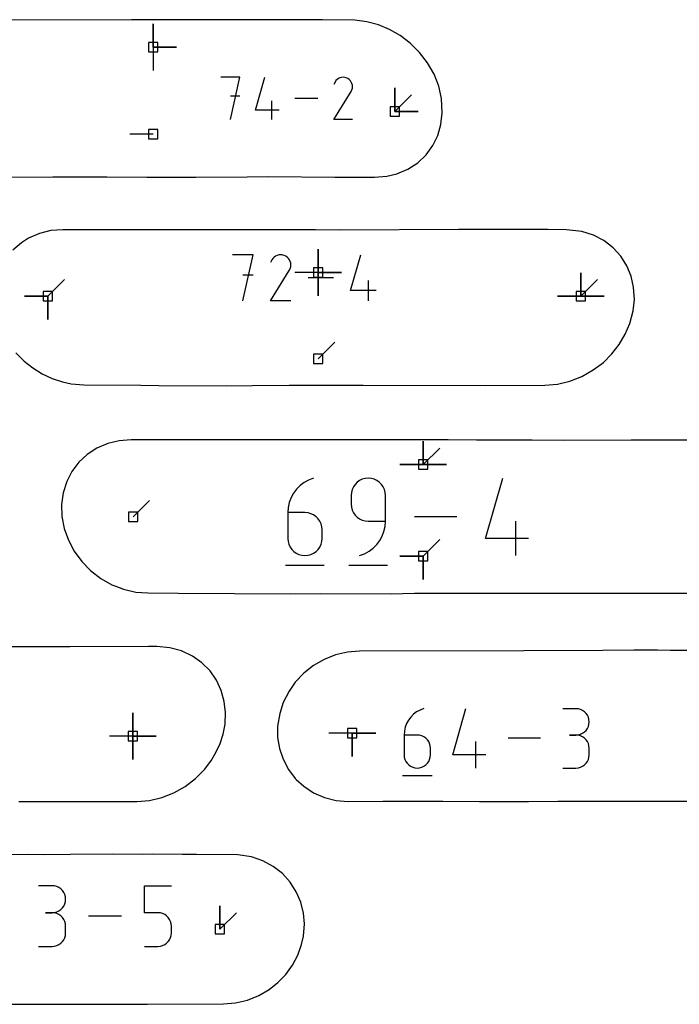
# Model space of a CAD drawing. Extents: x 0 to 600, y 0 to 900.
# Tile 21 of 56: x 166 to 206, y 117 to 178. Entities that reach past the tile are written whole.
import ezdxf

# ---------------------------------------------------------------- set-up
doc = ezdxf.new("R2010")
doc.units = 0

msp = doc.modelspace()

# ---------------------------------------------------------------- linework, layer by layer
at = {"layer": 'annotation', "color": 1}
for p, q in [((174.14787, 175.953513), (174.14787, 177.382263)), ((174.14787, 175.953513), (174.14787, 177.382263)), ((174.14787, 177.382263), (174.14787, 175.953513)), ((174.14787, 175.953513), (174.14787, 177.382263)), ((174.14787, 177.382263), (174.14787, 175.953513)), ((174.14787, 175.953513), (175.57662, 175.953513)), ((174.14787, 175.953513), (175.57662, 175.953513)), ((175.57662, 175.953513), (174.14787, 175.953513)), ((174.14787, 175.953513), (174.14787, 174.524763)), ((179.438724, 174.105735), (178.290746, 174.105735)), ((178.864816, 171.524202), (179.438724, 174.105735)), ((180.40688, 172.09811), (180.97933, 174.105735)), ((185.661306, 174.096609), (185.566906, 174.071283)), ((185.758922, 174.105672), (185.661306, 174.096609)), ((185.857573, 174.097907), (185.758922, 174.105672)), ((185.955079, 174.072747), (185.857573, 174.097907)), ((185.265055, 173.818679), (185.189775, 173.674272)), ((185.324795, 173.903393), (185.265055, 173.818679)), ((185.396471, 173.974108), (185.324795, 173.903393)), ((185.477901, 174.03026), (185.396471, 173.974108)), ((185.566906, 174.071283), (185.477901, 174.03026)), ((186.049261, 174.029625), (185.955079, 174.072747)), ((186.133496, 173.96981), (186.049261, 174.029625)), ((186.049261, 174.029625), (186.049261, 174.029625)), ((186.203926, 173.898032), (186.133496, 173.96981)), ((186.259924, 173.816491), (186.203926, 173.898032)), ((186.300865, 173.727387), (186.259924, 173.816491)), ((186.326121, 173.63292), (186.300865, 173.727387)), ((186.335066, 173.53529), (186.326121, 173.63292)), ((186.327075, 173.436697), (186.335066, 173.53529)), ((179.438724, 172.956139), (178.864816, 172.956139)), ((185.188156, 171.524181), (186.247579, 173.229716)), ((186.247579, 173.229716), (186.248845, 173.231283)), ((186.247579, 173.229716), (186.247579, 173.229716)), ((186.248845, 173.231283), (186.25006, 173.232863)), ((186.25006, 173.232863), (186.25123, 173.23447)), ((186.25123, 173.23447), (186.252365, 173.236117)), ((186.252365, 173.236117), (186.253471, 173.237818)), ((186.253471, 173.237818), (186.254558, 173.239585)), ((186.254558, 173.239585), (186.255633, 173.241432)), ((186.255633, 173.241432), (186.256703, 173.243372)), ((186.256703, 173.243372), (186.257778, 173.245419)), ((186.257778, 173.245419), (186.301521, 173.33934)), ((186.257778, 173.245419), (186.257778, 173.245419)), ((186.301521, 173.33934), (186.327075, 173.436697)), ((188.928146, 172.023278), (188.928146, 173.452028)), ((188.928146, 172.023278), (188.928146, 173.452028)), ((188.928146, 173.452028), (188.928146, 172.023278)), ((188.928146, 172.023278), (188.928146, 173.452028)), ((188.928146, 173.452028), (188.928146, 172.023278)), ((188.928146, 172.023278), (189.938425, 173.033557)), ((181.410611, 171.524202), (181.410611, 172.670723)), ((184.220129, 172.814969), (182.808591, 172.814969)), ((181.840273, 172.09811), (180.40688, 172.09811)), ((188.928146, 172.023278), (190.356896, 172.023278)), ((188.928146, 172.023278), (190.356896, 172.023278)), ((190.356896, 172.023278), (188.928146, 172.023278)), ((186.334677, 171.524181), (185.188156, 171.524181)), ((174.14787, 170.628924), (172.71912, 170.628924)), ((184.242829, 162.162459), (184.242829, 163.591209)), ((184.242829, 162.162459), (184.242829, 163.591209)), ((184.242829, 163.591209), (184.242829, 162.162459)), ((184.242829, 162.162459), (184.242829, 163.591209)), ((184.242829, 163.591209), (184.242829, 162.162459)), ((184.242829, 162.162459), (184.242829, 163.591209)), ((184.242829, 163.591209), (184.242829, 162.162459)), ((180.252759, 163.249125), (178.998741, 163.249125)), ((179.625838, 160.429131), (180.252759, 163.249125)), ((181.39456, 162.935553), (181.312327, 162.777806)), ((181.459819, 163.028091), (181.39456, 162.935553)), ((181.538115, 163.105339), (181.459819, 163.028091)), ((181.627067, 163.166678), (181.538115, 163.105339)), ((181.724294, 163.21149), (181.627067, 163.166678)), ((181.827414, 163.239155), (181.724294, 163.21149)), ((181.934047, 163.249056), (181.827414, 163.239155)), ((182.04181, 163.240574), (181.934047, 163.249056)), ((182.148323, 163.213089), (182.04181, 163.240574)), ((182.251204, 163.165984), (182.148323, 163.213089)), ((182.343221, 163.100644), (182.251204, 163.165984)), ((182.251204, 163.165984), (182.251204, 163.165984)), ((182.420157, 163.022235), (182.343221, 163.100644)), ((182.481328, 162.933162), (182.420157, 163.022235)), ((182.52605, 162.835828), (182.481328, 162.933162)), ((182.553639, 162.732635), (182.52605, 162.835828)), ((182.56341, 162.625987), (182.553639, 162.732635)), ((186.220117, 161.056052), (186.845446, 163.249125)), ((181.310558, 160.429108), (182.467841, 162.292186)), ((182.467841, 162.292186), (182.469225, 162.293898)), ((182.467841, 162.292186), (182.467841, 162.292186)), ((182.469225, 162.293898), (182.470552, 162.295624)), ((182.470552, 162.295624), (182.47183, 162.29738)), ((182.47183, 162.29738), (182.47307, 162.299179)), ((182.47307, 162.299179), (182.474278, 162.301037)), ((182.474278, 162.301037), (182.475465, 162.302967)), ((182.475465, 162.302967), (182.476639, 162.304984)), ((182.476639, 162.304984), (182.477809, 162.307104)), ((182.477809, 162.307104), (182.478983, 162.30934)), ((182.478983, 162.30934), (182.526767, 162.411936)), ((182.478983, 162.30934), (182.478983, 162.30934)), ((182.526767, 162.411936), (182.554681, 162.518286)), ((182.554681, 162.518286), (182.56341, 162.625987)), ((184.242829, 162.162459), (182.814079, 162.162459)), ((184.242829, 162.162459), (185.671579, 162.162459)), ((184.242829, 162.162459), (185.671579, 162.162459)), ((185.671579, 162.162459), (184.242829, 162.162459)), ((184.242829, 162.162459), (184.242829, 160.733709)), ((184.242829, 162.162459), (185.671579, 162.162459)), ((185.671579, 162.162459), (184.242829, 162.162459)), ((184.242829, 162.162459), (184.242829, 160.733709)), ((184.242829, 160.733709), (184.242829, 162.162459)), ((200.304829, 160.720373), (200.304829, 162.149123)), ((200.304829, 160.720373), (200.304829, 162.149123)), ((200.304829, 162.149123), (200.304829, 160.720373)), ((200.304829, 160.720373), (200.304829, 162.149123)), ((200.304829, 162.149123), (200.304829, 160.720373)), ((200.304829, 160.720373), (200.304829, 162.149123)), ((200.304829, 162.149123), (200.304829, 160.720373)), ((167.701346, 160.720373), (168.711624, 161.730652)), ((180.252759, 161.993338), (179.625838, 161.993338)), ((185.162885, 161.839128), (183.620961, 161.839128)), ((187.316565, 160.429131), (187.316565, 161.681558)), ((200.304829, 160.720373), (201.315107, 161.730652)), ((187.785916, 161.056052), (186.220117, 161.056052)), ((167.701346, 160.720373), (166.272596, 160.720373)), ((167.701346, 160.720373), (166.272596, 160.720373)), ((166.272596, 160.720373), (167.701346, 160.720373)), ((167.701346, 160.720373), (167.701346, 159.291623)), ((167.701346, 160.720373), (167.701346, 159.291623)), ((167.701346, 159.291623), (167.701346, 160.720373)), ((167.701346, 160.720373), (167.701346, 159.291623)), ((167.701346, 159.291623), (167.701346, 160.720373)), ((182.562985, 160.429108), (181.310558, 160.429108)), ((200.304829, 160.720373), (198.876079, 160.720373)), ((200.304829, 160.720373), (198.876079, 160.720373)), ((198.876079, 160.720373), (200.304829, 160.720373)), ((200.304829, 160.720373), (201.733579, 160.720373)), ((200.304829, 160.720373), (201.733579, 160.720373)), ((201.733579, 160.720373), (200.304829, 160.720373)), ((200.304829, 160.720373), (201.733579, 160.720373)), ((201.733579, 160.720373), (200.304829, 160.720373)), ((184.242829, 156.89143), (185.253108, 157.901709)), ((190.662938, 150.408826), (190.662938, 151.837576)), ((190.662938, 150.408826), (190.662938, 151.837576)), ((190.662938, 151.837576), (190.662938, 150.408826)), ((190.662938, 150.408826), (190.662938, 151.837576)), ((190.662938, 151.837576), (190.662938, 150.408826)), ((190.662938, 150.408826), (190.662938, 151.837576)), ((190.662938, 151.837576), (190.662938, 150.408826)), ((190.662938, 150.408826), (191.673216, 151.419105)), ((190.662938, 150.408826), (189.234188, 150.408826)), ((190.662938, 150.408826), (189.234188, 150.408826)), ((189.234188, 150.408826), (190.662938, 150.408826)), ((190.662938, 150.408826), (192.091688, 150.408826)), ((190.662938, 150.408826), (192.091688, 150.408826)), ((192.091688, 150.408826), (190.662938, 150.408826)), ((190.662938, 150.408826), (192.091688, 150.408826)), ((192.091688, 150.408826), (190.662938, 150.408826)), ((183.652083, 149.463976), (183.376081, 149.312028)), ((183.952859, 149.576749), (183.652083, 149.463976)), ((183.952859, 149.576749), (183.952859, 149.576749)), ((186.768808, 149.433109), (186.622237, 149.329335)), ((186.932327, 149.510923), (186.768808, 149.433109)), ((187.109803, 149.559796), (186.932327, 149.510923)), ((187.298244, 149.576749), (187.109803, 149.559796)), ((187.487075, 149.559796), (187.298244, 149.576749)), ((187.298244, 149.576749), (187.298244, 149.576749)), ((187.664758, 149.510923), (187.487075, 149.559796)), ((187.828339, 149.433109), (187.664758, 149.510923)), ((187.974861, 149.329335), (187.828339, 149.433109)), ((194.479729, 145.899798), (195.528168, 149.576749)), ((182.909734, 148.905834), (182.725056, 148.659202)), ((183.127687, 149.124712), (182.909734, 148.905834)), ((183.376081, 149.312028), (183.127687, 149.124712)), ((186.314132, 148.892046), (186.265273, 148.714226)), ((186.391907, 149.055824), (186.314132, 148.892046)), ((186.495606, 149.20258), (186.391907, 149.055824)), ((186.622237, 149.329335), (186.495606, 149.20258)), ((188.10137, 149.20258), (187.974861, 149.329335)), ((188.204911, 149.055824), (188.10137, 149.20258)), ((188.282527, 148.892046), (188.204911, 149.055824)), ((188.331264, 148.714226), (188.282527, 148.892046)), ((172.915415, 147.21272), (173.925694, 148.222998)), ((182.576486, 148.388623), (182.466856, 148.097904)), ((182.725056, 148.659202), (182.576486, 148.388623)), ((186.265273, 148.714226), (186.248322, 148.525345)), ((186.248322, 148.525345), (186.248322, 147.999642)), ((188.348166, 148.525345), (188.331264, 148.714226)), ((188.348166, 146.948534), (188.348166, 148.525345)), ((188.348166, 148.525345), (188.348166, 148.525345)), ((182.399, 147.790851), (182.375752, 147.471271)), ((182.466856, 148.097904), (182.399, 147.790851)), ((186.248322, 147.999642), (186.248322, 147.999642)), ((186.248322, 147.999642), (186.265273, 147.810771)), ((186.265273, 147.810771), (186.314132, 147.632978)), ((186.314132, 147.632978), (186.391907, 147.46924)), ((182.375752, 147.471271), (182.375752, 145.899798)), ((183.425674, 147.471271), (182.375752, 147.471271)), ((183.614505, 147.45442), (183.425674, 147.471271)), ((183.792189, 147.405819), (183.614505, 147.45442)), ((183.955769, 147.3284), (183.792189, 147.405819)), ((184.102291, 147.225094), (183.955769, 147.3284)), ((184.2288, 147.098831), (184.102291, 147.225094)), ((184.332341, 146.952542), (184.2288, 147.098831)), ((186.391907, 147.46924), (186.495606, 147.32253)), ((186.495606, 147.32253), (186.622237, 147.195824)), ((186.622237, 147.195824), (186.768808, 147.092097)), ((186.768808, 147.092097), (186.932327, 147.014323)), ((186.932327, 147.014323), (187.109803, 146.965477)), ((192.707151, 147.21272), (190.12193, 147.21272)), ((184.409957, 146.789159), (184.332341, 146.952542)), ((184.458694, 146.611612), (184.409957, 146.789159)), ((184.475596, 146.422832), (184.458694, 146.611612)), ((184.475596, 145.899798), (184.475596, 146.422832)), ((184.475596, 146.422832), (184.475596, 146.422832)), ((187.109803, 146.965477), (187.298244, 146.948534)), ((187.298244, 146.948534), (188.348166, 146.948534)), ((188.257082, 146.323347), (188.32492, 146.629753)), ((188.32492, 146.629753), (188.348166, 146.948534)), ((196.318056, 144.84869), (196.318056, 146.948534)), ((182.375752, 145.899798), (182.375752, 145.899798)), ((182.375752, 145.899798), (182.392703, 145.710926)), ((184.458694, 145.710926), (184.475596, 145.899798)), ((187.999018, 145.763075), (188.147499, 146.03317)), ((188.147499, 146.03317), (188.257082, 146.323347)), ((190.662938, 144.81487), (191.673216, 145.825149)), ((197.104979, 145.899798), (194.479729, 145.899798)), ((182.392703, 145.710926), (182.441562, 145.533134)), ((182.441562, 145.533134), (182.519337, 145.369396)), ((182.519337, 145.369396), (182.623036, 145.222686)), ((182.623036, 145.222686), (182.749667, 145.09598)), ((184.102291, 145.09598), (184.2288, 145.222686)), ((184.2288, 145.222686), (184.332341, 145.369396)), ((184.332341, 145.369396), (184.409957, 145.533134)), ((184.409957, 145.533134), (184.458694, 145.710926)), ((187.348674, 145.111812), (187.596758, 145.298542)), ((187.596758, 145.298542), (187.814489, 145.516914)), ((187.814489, 145.516914), (187.999018, 145.763075)), ((182.749667, 145.09598), (182.896238, 144.992253)), ((182.896238, 144.992253), (183.059758, 144.914479)), ((183.059758, 144.914479), (183.237234, 144.865633)), ((183.237234, 144.865633), (183.425674, 144.84869)), ((183.425674, 144.84869), (183.614505, 144.865633)), ((183.425674, 144.84869), (183.425674, 144.84869)), ((183.614505, 144.865633), (183.792189, 144.914479)), ((183.792189, 144.914479), (183.955769, 144.992253)), ((183.955769, 144.992253), (184.102291, 145.09598)), ((186.772838, 144.84869), (187.073085, 144.960577)), ((186.772838, 144.84869), (186.772838, 144.84869)), ((187.073085, 144.960577), (187.348674, 145.111812)), ((190.662938, 144.81487), (189.234188, 144.81487)), ((190.662938, 144.81487), (189.234188, 144.81487)), ((189.234188, 144.81487), (190.662938, 144.81487)), ((190.662938, 144.81487), (190.662937, 143.38612)), ((190.662938, 144.81487), (190.662937, 143.38612)), ((190.662937, 143.38612), (190.662938, 144.81487)), ((190.662938, 144.81487), (190.662937, 143.38612)), ((190.662937, 143.38612), (190.662938, 144.81487)), ((182.244252, 144.257683), (184.608282, 144.257683)), ((186.117119, 144.257683), (188.481148, 144.257683)), ((172.900088, 133.799123), (172.900088, 135.227873)), ((172.900088, 133.799123), (172.900088, 135.227873)), ((172.900088, 135.227873), (172.900088, 133.799123)), ((172.900088, 133.799123), (172.900088, 135.227873)), ((172.900088, 135.227873), (172.900088, 133.799123)), ((172.900088, 133.799123), (172.900088, 135.227873)), ((172.900088, 135.227873), (172.900088, 133.799123)), ((189.900662, 134.966001), (189.758704, 134.77642)), ((190.068197, 135.134248), (189.900662, 134.966001)), ((190.259132, 135.278234), (190.068197, 135.134248)), ((190.471289, 135.395033), (190.259132, 135.278234)), ((190.702489, 135.481719), (190.471289, 135.395033)), ((190.702489, 135.481719), (190.702489, 135.481719)), ((192.46719, 132.655326), (193.273102, 135.481719)), ((200.005186, 135.477502), (199.198134, 135.477502)), ((200.150337, 135.464474), (200.005186, 135.477502)), ((200.286918, 135.426928), (200.150337, 135.464474)), ((200.412659, 135.367174), (200.286918, 135.426928)), ((200.525288, 135.287521), (200.412659, 135.367174)), ((200.622532, 135.190278), (200.525288, 135.287521)), ((200.702121, 135.077754), (200.622532, 135.190278)), ((200.761783, 134.952258), (200.702121, 135.077754)), ((200.799246, 134.816101), (200.761783, 134.952258)), ((189.560231, 134.344962), (189.508071, 134.108937)), ((189.644501, 134.568432), (189.560231, 134.344962)), ((189.758704, 134.77642), (189.644501, 134.568432)), ((200.702121, 134.263822), (200.761783, 134.389714)), ((200.761783, 134.389714), (200.799246, 134.5264)), ((200.812239, 134.67159), (200.799246, 134.816101)), ((200.799246, 134.5264), (200.812239, 134.67159)), ((200.812239, 134.67159), (200.812239, 134.67159)), ((172.900088, 133.799123), (171.471338, 133.799123)), ((172.900088, 133.799123), (174.328838, 133.799123)), ((172.900088, 133.799123), (174.328838, 133.799123)), ((174.328838, 133.799123), (172.900088, 133.799123)), ((172.900088, 133.799123), (172.900088, 132.370373)), ((172.900088, 133.799123), (174.328838, 133.799123)), ((174.328838, 133.799123), (172.900088, 133.799123)), ((172.900088, 133.799123), (172.900088, 132.370373)), ((172.900088, 132.370373), (172.900088, 133.799123)), ((186.32393, 133.979105), (184.89518, 133.979105)), ((186.32393, 133.979105), (186.323929, 132.550355)), ((186.32393, 133.979105), (186.323929, 132.550355)), ((186.323929, 132.550355), (186.32393, 133.979105)), ((186.32393, 133.979105), (187.75268, 133.979105)), ((186.32393, 133.979105), (187.75268, 133.979105)), ((187.75268, 133.979105), (186.32393, 133.979105)), ((186.32393, 133.979105), (187.75268, 133.979105)), ((187.75268, 133.979105), (186.32393, 133.979105)), ((189.508071, 134.108937), (189.490201, 133.863284)), ((189.490201, 133.863284), (189.490201, 132.655326)), ((190.297254, 133.863284), (189.490201, 133.863284)), ((190.442404, 133.85033), (190.297254, 133.863284)), ((190.578985, 133.812972), (190.442404, 133.85033)), ((190.704726, 133.753462), (190.578985, 133.812972)), ((190.817355, 133.674052), (190.704726, 133.753462)), ((200.005186, 133.863398), (199.60109, 133.863398)), ((199.60109, 133.863398), (200.005186, 133.863398)), ((200.005186, 133.863398), (200.150337, 133.876429)), ((200.150337, 133.850369), (200.005186, 133.863398)), ((200.005186, 133.863398), (200.005186, 133.863398)), ((200.150337, 133.876429), (200.286918, 133.913997)), ((200.286918, 133.812823), (200.150337, 133.850369)), ((200.286918, 133.913997), (200.412659, 133.973811)), ((200.412659, 133.753069), (200.286918, 133.812823)), ((200.412659, 133.973811), (200.525288, 134.05358)), ((200.525288, 133.673416), (200.412659, 133.753069)), ((200.525288, 134.05358), (200.622532, 134.151013)), ((200.622532, 134.151013), (200.702121, 134.263822)), ((190.914599, 133.576997), (190.817355, 133.674052)), ((190.994188, 133.464548), (190.914599, 133.576997)), ((191.05385, 133.338959), (190.994188, 133.464548)), ((191.091313, 133.202482), (191.05385, 133.338959)), ((191.104306, 133.057371), (191.091313, 133.202482)), ((193.880272, 131.847362), (193.880272, 133.461467)), ((197.835592, 133.664541), (195.848388, 133.664541)), ((200.622532, 133.576173), (200.525288, 133.673416)), ((200.702121, 133.463649), (200.622532, 133.576173)), ((200.761783, 133.338154), (200.702121, 133.463649)), ((200.799246, 133.201996), (200.761783, 133.338154)), ((200.812239, 133.057485), (200.799246, 133.201996)), ((189.490201, 132.655326), (189.490201, 132.655326)), ((189.490201, 132.655326), (189.503231, 132.510145)), ((191.091313, 132.510145), (191.104306, 132.655326)), ((191.104306, 132.655326), (191.104306, 133.057371)), ((191.104306, 133.057371), (191.104306, 133.057371)), ((194.485162, 132.655326), (192.46719, 132.655326)), ((200.799246, 132.508818), (200.812239, 132.653389)), ((200.812239, 132.653389), (200.812239, 133.057485)), ((200.812239, 133.057485), (200.812239, 133.057485)), ((189.503231, 132.510145), (189.540788, 132.373479)), ((189.540788, 132.373479), (189.600572, 132.247617)), ((189.600572, 132.247617), (189.680283, 132.134845)), ((189.680283, 132.134845), (189.777621, 132.037449)), ((189.777621, 132.037449), (189.890287, 131.957716)), ((189.890287, 131.957716), (190.015981, 131.897933)), ((190.578985, 131.897933), (190.704726, 131.957716)), ((190.704726, 131.957716), (190.817355, 132.037449)), ((190.817355, 132.037449), (190.914599, 132.134845)), ((190.914599, 132.134845), (190.994188, 132.247617)), ((190.994188, 132.247617), (191.05385, 132.373479)), ((191.05385, 132.373479), (191.091313, 132.510145)), ((200.286918, 131.898024), (200.412659, 131.957754)), ((200.412659, 131.957754), (200.525288, 132.037383)), ((200.525288, 132.037383), (200.622532, 132.134607)), ((200.622532, 132.134607), (200.702121, 132.247124)), ((200.702121, 132.247124), (200.761783, 132.372628)), ((200.761783, 132.372628), (200.799246, 132.508818)), ((189.38912, 131.393068), (191.206299, 131.393068)), ((190.015981, 131.897933), (190.152403, 131.860386)), ((190.152403, 131.860386), (190.297254, 131.847362)), ((190.297254, 131.847362), (190.442404, 131.860386)), ((190.297254, 131.847362), (190.297254, 131.847362)), ((190.442404, 131.860386), (190.578985, 131.897933)), ((199.198134, 131.847476), (200.005186, 131.847476)), ((200.005186, 131.847476), (200.150337, 131.860497)), ((200.005186, 131.847476), (200.005186, 131.847476)), ((200.150337, 131.860497), (200.286918, 131.898024)), ((167.960055, 124.64521), (167.134165, 124.64521)), ((168.108593, 124.631878), (167.960055, 124.64521)), ((168.248363, 124.593456), (168.108593, 124.631878)), ((168.377038, 124.532307), (168.248363, 124.593456)), ((168.492296, 124.450794), (168.377038, 124.532307)), ((168.59181, 124.351281), (168.492296, 124.450794)), ((168.673257, 124.236131), (168.59181, 124.351281)), ((168.734312, 124.107707), (168.673257, 124.236131)), ((168.772649, 123.968371), (168.734312, 124.107707)), ((173.608922, 122.993314), (173.608922, 124.649525)), ((173.608922, 124.649525), (175.260701, 124.649525)), ((168.673257, 123.403201), (168.734312, 123.532032)), ((168.734312, 123.532032), (168.772649, 123.671909)), ((168.785945, 123.820487), (168.772649, 123.968371)), ((168.772649, 123.671909), (168.785945, 123.820487)), ((168.785945, 123.820487), (168.785945, 123.820487)), ((167.960055, 122.993431), (167.546527, 122.993431)), ((167.546527, 122.993431), (167.960055, 122.993431)), ((167.960055, 122.993431), (168.108593, 123.006767)), ((168.108593, 122.980098), (167.960055, 122.993431)), ((167.960055, 122.993431), (167.960055, 122.993431)), ((168.108593, 123.006767), (168.248363, 123.045211)), ((168.248363, 122.941676), (168.108593, 122.980098)), ((168.248363, 123.045211), (168.377038, 123.106421)), ((168.377038, 122.880527), (168.248363, 122.941676)), ((168.377038, 123.106421), (168.492296, 123.188052)), ((168.492296, 123.188052), (168.59181, 123.28776)), ((168.59181, 123.28776), (168.673257, 123.403201)), ((174.434811, 122.993314), (173.608922, 122.993314)), ((174.583104, 122.980058), (174.434811, 122.993314)), ((174.722743, 122.941828), (174.583104, 122.980058)), ((174.85138, 122.880929), (174.722743, 122.941828)), ((178.228016, 121.982817), (178.228016, 123.411567)), ((178.228016, 121.982817), (178.228016, 123.411567)), ((178.228016, 123.411567), (178.228016, 121.982817)), ((178.228016, 121.982817), (179.238295, 122.993096)), ((168.492296, 122.799015), (168.377038, 122.880527)), ((168.59181, 122.699502), (168.492296, 122.799015)), ((168.673257, 122.584352), (168.59181, 122.699502)), ((168.734312, 122.455927), (168.673257, 122.584352)), ((168.772649, 122.316591), (168.734312, 122.455927)), ((168.785945, 122.168707), (168.772649, 122.316591)), ((172.214577, 122.789932), (170.180989, 122.789932)), ((174.966668, 122.799666), (174.85138, 122.880929)), ((175.066259, 122.700345), (174.966668, 122.799666)), ((175.147806, 122.585272), (175.066259, 122.700345)), ((175.20896, 122.456751), (175.147806, 122.585272)), ((175.247375, 122.317089), (175.20896, 122.456751)), ((175.260701, 122.168591), (175.247375, 122.317089)), ((168.772649, 121.607234), (168.785945, 121.755179)), ((168.785945, 121.755179), (168.785945, 122.168707)), ((168.785945, 122.168707), (168.785945, 122.168707)), ((175.247367, 121.608592), (175.260701, 121.757162)), ((175.260701, 121.757162), (175.260701, 122.168591)), ((175.260701, 122.168591), (175.260701, 122.168591)), ((168.377038, 121.043308), (168.492296, 121.124795)), ((168.492296, 121.124795), (168.59181, 121.224289)), ((168.59181, 121.224289), (168.673257, 121.339431)), ((168.673257, 121.339431), (168.734312, 121.467866)), ((168.734312, 121.467866), (168.772649, 121.607234)), ((174.851276, 121.043269), (174.966572, 121.124863)), ((174.966572, 121.124863), (175.066183, 121.224532)), ((175.066183, 121.224532), (175.147754, 121.339937)), ((175.147754, 121.339937), (175.208934, 121.468737)), ((175.208934, 121.468737), (175.247367, 121.608592)), ((167.134165, 120.930456), (167.960055, 120.930456)), ((167.960055, 120.930456), (168.108593, 120.943781)), ((167.960055, 120.930456), (167.960055, 120.930456)), ((168.108593, 120.943781), (168.248363, 120.982184)), ((168.248363, 120.982184), (168.377038, 121.043308)), ((173.608922, 120.930339), (174.434811, 120.930339)), ((174.434811, 120.930339), (174.583042, 120.943667)), ((174.434811, 120.930339), (174.434811, 120.930339)), ((174.583042, 120.943667), (174.722649, 120.98209)), ((174.722649, 120.98209), (174.851276, 121.043269))]:
    msp.add_line(p, q, dxfattribs=at)
at = {"layer": 'boundary', "color": 5}
for p, q in [((172.813962, 177.617153), (162.161095, 177.607225)), ((174.10542, 177.613578), (172.813962, 177.617153)), ((176.772583, 177.613322), (174.10542, 177.613578)), ((180.221785, 177.615568), (176.772583, 177.613322)), ((184.503399, 177.631118), (180.221785, 177.615568)), ((186.468401, 177.598229), (184.503399, 177.631118)), ((187.214429, 177.505832), (186.468401, 177.598229)), ((187.918297, 177.314037), (187.214429, 177.505832)), ((188.601856, 177.027957), (187.918297, 177.314037)), ((189.250692, 176.654282), (188.601856, 177.027957)), ((189.859237, 176.194775), (189.250692, 176.654282)), ((190.436127, 175.625866), (189.859237, 176.194775)), ((190.927421, 174.986636), (190.436127, 175.625866)), ((191.320921, 174.293064), (190.927421, 174.986636)), ((191.606998, 173.562281), (191.320921, 174.293064)), ((191.780132, 172.810596), (191.606998, 173.562281)), ((191.825195, 171.926877), (191.780132, 172.810596)), ((191.745742, 171.224304), (191.825195, 171.926877)), ((191.554131, 170.551543), (191.745742, 171.224304)), ((191.251195, 169.925105), (191.554131, 170.551543)), ((190.840555, 169.361765), (191.251195, 169.925105)), ((190.328716, 168.877825), (190.840555, 169.361765)), ((189.725388, 168.488544), (190.328716, 168.877825)), ((188.427018, 168.057141), (189.043535, 168.207552)), ((189.043535, 168.207552), (189.725388, 168.488544)), ((164.648252, 168.003262), (168.007824, 168.009811)), ((168.007824, 168.009811), (171.30673, 168.008121)), ((171.30673, 168.008121), (173.755716, 168.002643)), ((173.755716, 168.002643), (176.75812, 168.002182)), ((176.75812, 168.002182), (179.896816, 168.02179)), ((179.896816, 168.02179), (181.201229, 168.034086)), ((181.201229, 168.034086), (185.247601, 167.998819)), ((185.247601, 167.998819), (187.680763, 168.000126)), ((187.680763, 168.000126), (188.427018, 168.057141)), ((167.179394, 164.55357), (166.523914, 164.269954)), ((167.884759, 164.725924), (167.179394, 164.55357)), ((168.621257, 164.783188), (167.884759, 164.725924)), ((169.38588, 164.782482), (168.621257, 164.783188)), ((184.06392, 164.783526), (169.38588, 164.782482)), ((185.586085, 164.749601), (184.06392, 164.783526)), ((192.819732, 164.785031), (185.586085, 164.749601)), ((198.280346, 164.785721), (192.819732, 164.785031)), ((199.417575, 164.783768), (198.280346, 164.785721)), ((200.35673, 164.670598), (199.417575, 164.783768)), ((201.069998, 164.448943), (200.35673, 164.670598)), ((166.094544, 163.989037), (165.559188, 163.52697)), ((166.523914, 164.269954), (166.094544, 163.989037)), ((201.715873, 164.115535), (201.069998, 164.448943)), ((202.279825, 163.6827), (201.715873, 164.115535)), ((202.750442, 163.164628), (202.279825, 163.6827)), ((203.11941, 162.576848), (202.750442, 163.164628)), ((203.381405, 161.935529), (203.11941, 162.576848)), ((203.533865, 161.256963), (203.381405, 161.935529)), ((203.577047, 160.51731), (203.533865, 161.256963)), ((203.502227, 159.814704), (203.577047, 160.51731)), ((203.301764, 159.048467), (203.502227, 159.814704)), ((203.021186, 158.384432), (203.301764, 159.048467)), ((202.651962, 157.758572), (203.021186, 158.384432)), ((165.737629, 157.254154), (166.242433, 156.746593)), ((202.202347, 157.182522), (202.651962, 157.758572)), ((166.242433, 156.746593), (166.774068, 156.326584)), ((201.066166, 156.199144), (201.681546, 156.666931)), ((201.681546, 156.666931), (202.202347, 157.182522)), ((166.774068, 156.326584), (167.347257, 155.970481)), ((200.366755, 155.803498), (201.066166, 156.199144)), ((167.347257, 155.970481), (167.954657, 155.683513)), ((167.954657, 155.683513), (168.589459, 155.470815)), ((168.589459, 155.470815), (169.133838, 155.346526)), ((198.866645, 155.335386), (199.628457, 155.513389)), ((199.628457, 155.513389), (200.366755, 155.803498)), ((169.133838, 155.346526), (169.89463, 155.289283)), ((169.89463, 155.289283), (173.388905, 155.269986)), ((173.388905, 155.269986), (174.484448, 155.250904)), ((174.484448, 155.250904), (178.644715, 155.22052)), ((178.644715, 155.22052), (180.210842, 155.258514)), ((180.210842, 155.258514), (182.451714, 155.279573)), ((182.451714, 155.279573), (183.950294, 155.274733)), ((183.950294, 155.274733), (186.993813, 155.280983)), ((186.993813, 155.280983), (194.490082, 155.242364)), ((194.490082, 155.242364), (198.103319, 155.275111)), ((198.103319, 155.275111), (198.866645, 155.335386)), ((172.061111, 151.869962), (171.359882, 151.698096)), ((172.792438, 151.928832), (172.061111, 151.869962)), ((173.648369, 151.928069), (172.792438, 151.928832)), ((176.349461, 151.929395), (173.648369, 151.928069)), ((188.114452, 151.920505), (176.349461, 151.929395)), ((190.685804, 151.919955), (188.114452, 151.920505)), ((192.181289, 151.920551), (190.685804, 151.919955)), ((193.918405, 151.910775), (192.181289, 151.920551)), ((197.334745, 151.906479), (193.918405, 151.910775)), ((199.232613, 151.877815), (197.334745, 151.906479)), ((203.381486, 151.915858), (199.232613, 151.877815)), ((208.055434, 151.915527), (203.381486, 151.915858)), ((170.704925, 151.417073), (170.112773, 151.033581)), ((171.359882, 151.698096), (170.704925, 151.417073)), ((170.112773, 151.033581), (169.598142, 150.556903)), ((169.173923, 149.998637), (168.850794, 149.372468)), ((169.598142, 150.556903), (169.173923, 149.998637)), ((168.850794, 149.372468), (168.636981, 148.693713)), ((168.636981, 148.693713), (168.53802, 147.979168)), ((168.53802, 147.979168), (168.564773, 147.236275)), ((168.564773, 147.236275), (168.702798, 146.503262)), ((168.702798, 146.503262), (168.954402, 145.787807)), ((168.954402, 145.787807), (169.31338, 145.108129)), ((169.31338, 145.108129), (169.770953, 144.480927)), ((169.770953, 144.480927), (170.315821, 143.921863)), ((170.315821, 143.921863), (170.934438, 143.444849)), ((170.934438, 143.444849), (171.611412, 143.061749)), ((171.611412, 143.061749), (171.797219, 142.987867)), ((171.797219, 142.987867), (172.329919, 142.782032)), ((172.329919, 142.782032), (173.074965, 142.612134)), ((173.074965, 142.612134), (173.825474, 142.557348)), ((173.825474, 142.557348), (175.673775, 142.553702)), ((175.673775, 142.553702), (182.569304, 142.50402)), ((182.569304, 142.50402), (184.403224, 142.527371)), ((184.403224, 142.527371), (188.692755, 142.496044)), ((188.692755, 142.496044), (190.131449, 142.553262)), ((190.131449, 142.553262), (191.391845, 142.550297)), ((191.391845, 142.550297), (206.013421, 142.545438)), ((206.013421, 142.545438), (207.027563, 142.551981)), ((169.05219, 139.262281), (162.235958, 139.261865)), ((173.849927, 139.285457), (169.05219, 139.262281)), ((174.361075, 139.285205), (173.849927, 139.285457)), ((175.157662, 139.208691), (174.361075, 139.285205)), ((175.883348, 139.010549), (175.157662, 139.208691)), ((176.545121, 138.698797), (175.883348, 139.010549)), ((177.128322, 138.286078), (176.545121, 138.698797)), ((185.299009, 138.768101), (184.599786, 138.490936)), ((186.024315, 138.936953), (185.299009, 138.768101)), ((186.759483, 138.993944), (186.024315, 138.936953)), ((196.808776, 139.007793), (186.759483, 138.993944)), ((201.645674, 139.038744), (196.808776, 139.007793)), ((203.53537, 139.050839), (201.645674, 139.038744)), ((204.998055, 139.052759), (203.53537, 139.050839)), ((205.790194, 139.042545), (204.998055, 139.052759)), ((210.853532, 139.023903), (205.790194, 139.042545)), ((177.6215, 137.786658), (177.128322, 138.286078)), ((183.945079, 138.112444), (183.351145, 137.641994)), ((184.599786, 138.490936), (183.945079, 138.112444)), ((178.016307, 137.21606), (177.6215, 137.786658)), ((183.351145, 137.641994), (182.832686, 137.091259)), ((178.307352, 136.590293), (178.016307, 137.21606)), ((182.832686, 137.091259), (182.453666, 136.547329)), ((178.491898, 135.925443), (178.307352, 136.590293)), ((182.453666, 136.547329), (182.096838, 135.852018)), ((178.569606, 135.237579), (178.491898, 135.925443)), ((182.096838, 135.852018), (181.881913, 135.189785)), ((178.540384, 134.533943), (178.569606, 135.237579)), ((181.881913, 135.189785), (181.747997, 134.406859)), ((178.417005, 133.909227), (178.540384, 134.533943)), ((181.747997, 134.406859), (181.753378, 133.717646)), ((178.231543, 133.3574), (178.417005, 133.909227)), ((177.993697, 132.831002), (178.231543, 133.3574)), ((181.753378, 133.717646), (181.866103, 133.034824)), ((177.708706, 132.331982), (177.993697, 132.831002)), ((181.866103, 133.034824), (182.086128, 132.379766)), ((177.293056, 131.773831), (177.708706, 132.331982)), ((182.086128, 132.379766), (182.411236, 131.766565)), ((176.7294, 131.2042), (177.293056, 131.773831)), ((182.411236, 131.766565), (182.836543, 131.211193)), ((176.092467, 130.717364), (176.7294, 131.2042)), ((182.836543, 131.211193), (182.886193, 131.149723)), ((182.886193, 131.149723), (183.354373, 130.729149)), ((183.354373, 130.729149), (183.954214, 130.334793)), ((174.666145, 130.039743), (175.399121, 130.32612)), ((175.399121, 130.32612), (176.092467, 130.717364)), ((183.954214, 130.334793), (184.622726, 130.040997)), ((165.915304, 129.808991), (173.149163, 129.806731)), ((173.149163, 129.806731), (173.909142, 129.864847)), ((173.909142, 129.864847), (174.666145, 130.039743)), ((184.622726, 130.040997), (185.344261, 129.858298)), ((185.344261, 129.858298), (186.079693, 129.80038)), ((186.079693, 129.80038), (188.180294, 129.823721)), ((188.180294, 129.823721), (190.130042, 129.813151)), ((190.130042, 129.813151), (191.857447, 129.818639)), ((191.857447, 129.818639), (194.104804, 129.806931)), ((194.104804, 129.806931), (196.588506, 129.798955)), ((196.588506, 129.798955), (197.096812, 129.802072)), ((197.096812, 129.802072), (198.887358, 129.81391)), ((198.887358, 129.81391), (200.670043, 129.825241)), ((200.670043, 129.825241), (201.327834, 129.816684)), ((201.327834, 129.816684), (202.13485, 129.819639)), ((202.13485, 129.819639), (204.015221, 129.82547)), ((204.015221, 129.82547), (205.236007, 129.81721)), ((205.236007, 129.81721), (206.145485, 129.818401)), ((206.145485, 129.818401), (207.317127, 129.818725)), ((166.531211, 126.55083), (165.076316, 126.541431)), ((167.414595, 126.537801), (166.531211, 126.55083)), ((169.079252, 126.549482), (167.414595, 126.537801)), ((171.656611, 126.574716), (169.079252, 126.549482)), ((173.512049, 126.564203), (171.656611, 126.574716)), ((174.118348, 126.570396), (173.512049, 126.564203)), ((175.93843, 126.561072), (174.118348, 126.570396)), ((176.794712, 126.553987), (175.93843, 126.561072)), ((179.312624, 126.53666), (176.794712, 126.553987)), ((180.163358, 126.407983), (179.312624, 126.53666)), ((180.856507, 126.170659), (180.163358, 126.407983)), ((181.490052, 125.827015), (180.856507, 126.170659)), ((182.048874, 125.388501), (181.490052, 125.827015)), ((182.520563, 124.868473), (182.048874, 125.388501)), ((182.895574, 124.281835), (182.520563, 124.868473)), ((183.167166, 123.644447), (182.895574, 124.281835)), ((183.331422, 122.97258), (183.167166, 123.644447)), ((183.389085, 122.323932), (183.331422, 122.97258)), ((183.332035, 121.569938), (183.389085, 122.323932)), ((183.224299, 121.053941), (183.332035, 121.569938)), ((182.992434, 120.401349), (183.224299, 121.053941)), ((182.668338, 119.78693), (182.992434, 120.401349)), ((182.259879, 119.222809), (182.668338, 119.78693)), ((181.22726, 118.288379), (181.776134, 118.720002)), ((181.776134, 118.720002), (182.259879, 119.222809)), ((180.600063, 117.924627), (181.22726, 118.288379)), ((178.444264, 117.417237), (179.180228, 117.4758)), ((179.180228, 117.4758), (179.904301, 117.646322)), ((179.904301, 117.646322), (180.600063, 117.924627)), ((159.536983, 117.395529), (173.801173, 117.390919)), ((173.801173, 117.390919), (178.444264, 117.417237))]:
    msp.add_line(p, q, dxfattribs=at)
at = {"layer": 'hole', "color": 5}
for p, q in [((174.43362, 176.239263), (173.86212, 176.239263)), ((173.86212, 176.239263), (173.86212, 175.667763)), ((174.43362, 175.667763), (174.43362, 176.239263)), ((173.86212, 175.667763), (174.43362, 175.667763)), ((189.213896, 172.309028), (188.642396, 172.309028)), ((188.642396, 172.309028), (188.642396, 171.737528)), ((189.213896, 171.737528), (189.213896, 172.309028)), ((188.642396, 171.737528), (189.213896, 171.737528)), ((174.43362, 170.914674), (173.86212, 170.914674)), ((173.86212, 170.914674), (173.86212, 170.343174)), ((174.43362, 170.343174), (174.43362, 170.914674)), ((173.86212, 170.343174), (174.43362, 170.343174)), ((184.528579, 162.448209), (183.957079, 162.448209)), ((183.957079, 162.448209), (183.957079, 161.876709)), ((184.528579, 161.876709), (184.528579, 162.448209)), ((183.957079, 161.876709), (184.528579, 161.876709)), ((167.987096, 161.006123), (167.415596, 161.006123)), ((167.415596, 161.006123), (167.415596, 160.434623)), ((167.987096, 160.434623), (167.987096, 161.006123)), ((200.590579, 161.006123), (200.019079, 161.006123)), ((200.019079, 161.006123), (200.019079, 160.434623)), ((200.590579, 160.434623), (200.590579, 161.006123)), ((167.415596, 160.434623), (167.987096, 160.434623)), ((200.019079, 160.434623), (200.590579, 160.434623)), ((184.528579, 157.17718), (183.957079, 157.17718)), ((183.957079, 157.17718), (183.957079, 156.60568)), ((184.528579, 156.60568), (184.528579, 157.17718)), ((183.957079, 156.60568), (184.528579, 156.60568)), ((190.948688, 150.694576), (190.377188, 150.694576)), ((190.377188, 150.694576), (190.377188, 150.123076)), ((190.948688, 150.123076), (190.948688, 150.694576)), ((190.377188, 150.123076), (190.948688, 150.123076)), ((173.201165, 147.49847), (172.629665, 147.49847)), ((172.629665, 147.49847), (172.629665, 146.92697)), ((173.201165, 146.92697), (173.201165, 147.49847)), ((172.629665, 146.92697), (173.201165, 146.92697)), ((190.948688, 145.10062), (190.377188, 145.10062)), ((190.377188, 145.10062), (190.377188, 144.52912)), ((190.948688, 144.52912), (190.948688, 145.10062)), ((190.377188, 144.52912), (190.948688, 144.52912)), ((173.185838, 134.084873), (172.614338, 134.084873)), ((172.614338, 134.084873), (172.614338, 133.513373)), ((173.185838, 133.513373), (173.185838, 134.084873)), ((186.60968, 134.264855), (186.03818, 134.264855)), ((186.03818, 134.264855), (186.03818, 133.693355)), ((186.60968, 133.693355), (186.60968, 134.264855)), ((172.614338, 133.513373), (173.185838, 133.513373)), ((186.03818, 133.693355), (186.60968, 133.693355)), ((178.513766, 122.268567), (177.942266, 122.268567)), ((177.942266, 122.268567), (177.942266, 121.697067)), ((177.942266, 121.697067), (178.513766, 121.697067)), ((178.513766, 121.697067), (178.513766, 122.268567))]:
    msp.add_line(p, q, dxfattribs=at)

doc.saveas('drawing.dxf')
